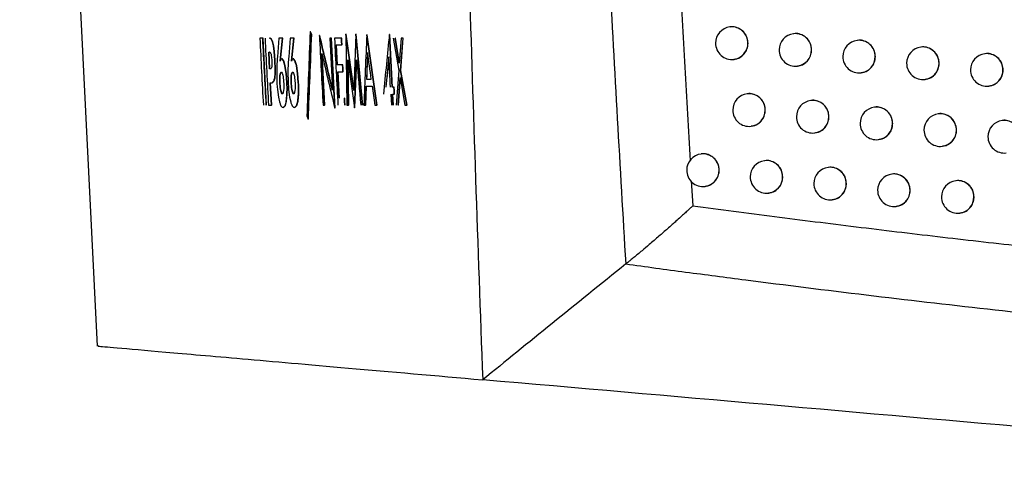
# Model space of a CAD drawing. Header units: millimetres. Extents: x 82 to 1337, y -230 to 1154.
# Tile 141 of 217: x 965 to 996, y 300 to 314. Entities that reach past the tile are written whole.
import ezdxf

# ---------------------------------------------------------------- set-up
doc = ezdxf.new("R2010")
doc.units = ezdxf.units.MM

msp = doc.modelspace()

# ---------------------------------------------------------------- linework, layer by layer
at = {"color": 7, "linetype": 'Continuous', "lineweight": 25}
for p, q in [((965.383, 352.606), (967.754, 304.442)), ((974.301, 314.088), (974.291, 314.088)), ((974.34, 314.009), (974.301, 314.088)), ((987.171, 314.238), (987.163, 314.237)), ((972.846, 313.894), (972.836, 313.894)), ((972.954, 311.842), (972.846, 313.894)), ((973.055, 313.894), (973.045, 313.894)), ((973.101, 313.867), (973.055, 313.894)), ((973.101, 313.867), (973.091, 313.867)), ((973.142, 313.784), (973.101, 313.867)), ((973.164, 313.657), (973.132, 313.784)), ((973.142, 313.784), (973.132, 313.784)), ((973.174, 313.657), (973.142, 313.784)), ((973.334, 313.894), (973.287, 313.317)), ((973.374, 313.202), (973.44, 313.894)), ((973.384, 313.202), (973.45, 313.894)), ((973.45, 313.894), (973.44, 313.894)), ((973.681, 313.894), (973.632, 313.317)), ((973.72, 313.202), (973.79, 313.894)), ((973.73, 313.202), (973.8, 313.894)), ((973.8, 313.894), (973.79, 313.894)), ((974.34, 314.009), (974.33, 314.009)), ((974.584, 313.981), (974.574, 313.981)), ((974.945, 313.894), (974.935, 313.894)), ((975.057, 311.751), (974.945, 313.894)), ((975.259, 313.894), (975.249, 313.894)), ((975.387, 314.013), (975.414, 311.842)), ((975.628, 312.289), (975.387, 314.013)), ((975.397, 314.013), (975.387, 314.013)), ((975.638, 312.289), (975.397, 314.013)), ((975.694, 314.013), (975.628, 312.289)), ((975.892, 311.842), (975.694, 314.013)), ((975.704, 314.013), (975.694, 314.013)), ((975.902, 311.842), (975.704, 314.013)), ((976.332, 311.842), (976.026, 313.993)), ((976.036, 313.993), (976.026, 313.993)), ((976.342, 311.842), (976.036, 313.993)), ((976.723, 314.009), (976.722, 314.009)), ((976.733, 314.009), (976.723, 314.009)), ((976.816, 312.387), (976.733, 314.009)), ((976.835, 313.894), (977.008, 312.906)), ((977.025, 313.123), (976.893, 313.894)), ((976.903, 313.894), (976.893, 313.894)), ((977.035, 313.123), (976.903, 313.894)), ((977.08, 313.894), (977.025, 313.123)), ((977.063, 312.906), (977.138, 313.894)), ((977.073, 312.906), (977.148, 313.894)), ((977.148, 313.894), (977.138, 313.894)), ((989.121, 314.033), (989.113, 314.032)), ((991.074, 313.827), (991.066, 313.826)), ((973.019, 313.467), (973.034, 313.467)), ((973.047, 312.953), (973.019, 313.467)), ((973.057, 312.953), (973.029, 313.467)), ((973.188, 313.487), (973.164, 313.657)), ((973.174, 313.657), (973.164, 313.657)), ((973.198, 313.487), (973.174, 313.657)), ((973.209, 313.222), (973.188, 313.487)), ((973.198, 313.487), (973.188, 313.487)), ((973.219, 313.222), (973.198, 313.487)), ((975.124, 313.072), (975.092, 313.685)), ((975.134, 313.072), (975.102, 313.685)), ((975.27, 313.685), (975.26, 313.685)), ((976.03, 312.637), (976.061, 313.459)), ((993.03, 313.623), (993.023, 313.622)), ((973.219, 313.222), (973.209, 313.222)), ((973.375, 313.194), (973.374, 313.202)), ((973.384, 313.202), (973.374, 313.202)), ((973.432, 313.258), (973.422, 313.258)), ((973.445, 313.254), (973.435, 313.254)), ((973.484, 313.198), (973.445, 313.254)), ((973.484, 313.198), (973.474, 313.198)), ((973.527, 313.048), (973.484, 313.198)), ((973.726, 313.202), (973.72, 313.202)), ((973.781, 313.258), (973.771, 313.258)), ((973.793, 313.254), (973.783, 313.254)), ((973.834, 313.198), (973.793, 313.254)), ((973.834, 313.198), (973.824, 313.198)), ((973.878, 313.048), (973.834, 313.198)), ((974.74, 311.842), (974.657, 313.424)), ((975.443, 313.23), (975.445, 313.23)), ((975.445, 313.23), (975.655, 311.759)), ((975.472, 311.842), (975.453, 313.23)), ((975.655, 311.759), (975.716, 313.23)), ((975.665, 311.759), (975.726, 313.23)), ((975.716, 313.23), (975.717, 313.23)), ((976.624, 312.387), (976.717, 313.317)), ((976.707, 313.317), (976.708, 313.317)), ((987.282, 313.244), (987.289, 313.245)), ((994.991, 313.418), (994.983, 313.417)), ((973.061, 312.953), (973.047, 312.953)), ((973.215, 312.818), (973.216, 313.02)), ((973.226, 313.02), (973.216, 313.02)), ((973.225, 312.818), (973.226, 313.02)), ((973.273, 313.119), (973.266, 312.902)), ((973.266, 312.902), (973.273, 312.502)), ((973.375, 312.803), (973.391, 312.846)), ((973.385, 312.803), (973.401, 312.846)), ((973.391, 312.846), (973.41, 312.854)), ((973.401, 312.846), (973.391, 312.846)), ((973.401, 312.846), (973.42, 312.854)), ((973.41, 312.854), (973.431, 312.822)), ((973.554, 312.807), (973.517, 313.048)), ((973.527, 313.048), (973.517, 313.048)), ((973.564, 312.807), (973.527, 313.048)), ((973.617, 313.119), (973.609, 312.902)), ((973.609, 312.902), (973.615, 312.502)), ((973.721, 312.803), (973.738, 312.846)), ((973.731, 312.803), (973.748, 312.846)), ((973.738, 312.846), (973.757, 312.854)), ((973.748, 312.846), (973.738, 312.846)), ((973.748, 312.846), (973.767, 312.854)), ((973.757, 312.854), (973.778, 312.822)), ((973.906, 312.807), (973.868, 313.048)), ((973.878, 313.048), (973.868, 313.048)), ((973.916, 312.807), (973.878, 313.048)), ((975.187, 312.055), (975.145, 312.862)), ((975.296, 313.072), (975.286, 313.072)), ((975.307, 312.862), (975.297, 312.862)), ((977.008, 312.906), (976.927, 311.842)), ((977.254, 311.842), (977.063, 312.906)), ((977.073, 312.906), (977.063, 312.906)), ((977.264, 311.842), (977.073, 312.906)), ((989.232, 313.039), (989.238, 313.04)), ((991.185, 312.834), (991.192, 312.834)), ((973.131, 312.522), (973.191, 312.585)), ((973.191, 312.585), (973.181, 312.585)), ((973.191, 312.585), (973.213, 312.68)), ((973.203, 312.68), (973.215, 312.818)), ((973.213, 312.68), (973.203, 312.68)), ((973.213, 312.68), (973.225, 312.818)), ((973.225, 312.818), (973.215, 312.818)), ((973.37, 312.633), (973.36, 312.633)), ((973.364, 312.728), (973.375, 312.803)), ((973.374, 312.728), (973.364, 312.728)), ((973.374, 312.728), (973.385, 312.803)), ((973.385, 312.803), (973.375, 312.803)), ((973.577, 312.538), (973.554, 312.807)), ((973.564, 312.807), (973.554, 312.807)), ((973.587, 312.538), (973.564, 312.807)), ((973.587, 312.538), (973.577, 312.538)), ((973.715, 312.633), (973.705, 312.633)), ((973.71, 312.728), (973.721, 312.803)), ((973.72, 312.728), (973.71, 312.728)), ((973.72, 312.728), (973.731, 312.803)), ((973.731, 312.803), (973.721, 312.803)), ((973.778, 312.822), (973.798, 312.763)), ((973.928, 312.538), (973.906, 312.807)), ((973.916, 312.807), (973.906, 312.807)), ((973.938, 312.538), (973.916, 312.807)), ((973.938, 312.538), (973.928, 312.538)), ((976.985, 311.842), (977.047, 312.688)), ((976.995, 311.842), (977.057, 312.688)), ((977.047, 312.688), (977.195, 311.842)), ((993.142, 312.629), (993.149, 312.63)), ((973.105, 311.842), (973.069, 312.522)), ((973.115, 311.842), (973.079, 312.522)), ((973.131, 312.522), (973.121, 312.522)), ((973.287, 312.324), (973.318, 312.087)), ((973.372, 312.522), (973.362, 312.522)), ((973.374, 312.486), (973.364, 312.486)), ((973.385, 312.376), (973.375, 312.376)), ((973.411, 312.217), (973.392, 312.281)), ((973.402, 312.281), (973.392, 312.281)), ((973.421, 312.217), (973.402, 312.281)), ((973.465, 312.225), (973.45, 312.186)), ((973.477, 312.296), (973.465, 312.225)), ((973.58, 312.166), (973.583, 312.383)), ((973.593, 312.383), (973.583, 312.383)), ((973.59, 312.166), (973.593, 312.383)), ((973.63, 312.324), (973.662, 312.087)), ((973.718, 312.522), (973.708, 312.522)), ((973.72, 312.486), (973.71, 312.486)), ((973.731, 312.376), (973.721, 312.376)), ((973.748, 312.281), (973.738, 312.281)), ((973.813, 312.225), (973.797, 312.186)), ((973.825, 312.296), (973.813, 312.225)), ((973.931, 312.162), (973.934, 312.383)), ((973.944, 312.383), (973.934, 312.383)), ((973.941, 312.162), (973.944, 312.383)), ((976, 311.842), (976.021, 312.427)), ((976.871, 312.387), (976.861, 312.387)), ((995.102, 312.425), (995.109, 312.425)), ((973.318, 312.087), (973.35, 311.937)), ((973.431, 312.182), (973.411, 312.217)), ((973.421, 312.217), (973.411, 312.217)), ((973.441, 312.182), (973.421, 312.217)), ((973.45, 312.186), (973.431, 312.182)), ((973.535, 311.826), (973.57, 311.96)), ((973.57, 311.96), (973.56, 311.96)), ((973.57, 311.96), (973.59, 312.166)), ((973.59, 312.166), (973.58, 312.166)), ((973.662, 312.087), (973.695, 311.937)), ((973.778, 312.182), (973.757, 312.217)), ((973.767, 312.217), (973.757, 312.217)), ((973.788, 312.182), (973.767, 312.217)), ((973.797, 312.186), (973.778, 312.182)), ((973.884, 311.826), (973.92, 311.96)), ((973.92, 311.96), (973.91, 311.96)), ((973.92, 311.96), (973.941, 312.162)), ((973.941, 312.162), (973.931, 312.162)), ((975.354, 312.055), (975.344, 312.055)), ((976.766, 312.174), (976.783, 311.842)), ((976.834, 311.842), (976.816, 312.174)), ((976.844, 311.842), (976.826, 312.174)), ((976.882, 312.174), (976.872, 312.174)), ((987.701, 312.187), (987.693, 312.186)), ((989.651, 311.981), (989.643, 311.98)), ((973.115, 311.842), (973.105, 311.842)), ((973.472, 311.763), (973.462, 311.763)), ((973.472, 311.763), (973.535, 311.826)), ((973.535, 311.826), (973.525, 311.826)), ((973.819, 311.763), (973.809, 311.763)), ((973.819, 311.763), (973.884, 311.826)), ((973.884, 311.826), (973.874, 311.826)), ((974.74, 311.842), (974.73, 311.842)), ((975.472, 311.842), (975.462, 311.842)), ((975.665, 311.759), (975.655, 311.759)), ((976, 311.842), (975.99, 311.842)), ((976.342, 311.842), (976.332, 311.842)), ((976.995, 311.842), (976.985, 311.842)), ((977.264, 311.842), (977.254, 311.842)), ((991.605, 311.776), (991.598, 311.775)), ((974.236, 311.414), (974.226, 311.414)), ((993.563, 311.571), (993.555, 311.571)), ((995.524, 311.367), (995.517, 311.366)), ((987.812, 311.193), (987.818, 311.193)), ((989.762, 310.987), (989.769, 310.988)), ((991.717, 310.782), (991.723, 310.783)), ((993.674, 310.578), (993.681, 310.579)), ((986.287, 310.342), (986.279, 310.341)), ((988.235, 310.136), (988.227, 310.135)), ((990.187, 309.931), (990.179, 309.93)), ((985.98, 309.514), (986.025, 308.751)), ((992.142, 309.726), (992.134, 309.725)), ((994.1, 309.521), (994.092, 309.521)), ((986.398, 309.348), (986.404, 309.349)), ((988.346, 309.142), (988.353, 309.143)), ((990.298, 308.937), (990.304, 308.938)), ((992.253, 308.732), (992.26, 308.733)), ((994.211, 308.528), (994.219, 308.528))]:
    msp.add_line(p, q, dxfattribs=at)
at = {"color": 7, "linetype": 'Continuous', "lineweight": 25, "flags": 128}
for points in [[(975.26, 313.685), (975.254, 313.802), (975.249, 313.894)], [(975.27, 313.685), (975.264, 313.802), (975.259, 313.894)], [(973.063, 313.459), (973.072, 313.448), (973.079, 313.439)], [(973.079, 313.439), (973.086, 313.422), (973.091, 313.408)], [(973.091, 313.408), (973.096, 313.379), (973.1, 313.356)], [(973.1, 313.356), (973.105, 313.314), (973.109, 313.281)], [(973.109, 313.281), (973.112, 313.239), (973.114, 313.206)], [(973.114, 313.206), (973.116, 313.14), (973.117, 313.087)], [(973.216, 313.02), (973.212, 313.133), (973.209, 313.222)], [(973.226, 313.02), (973.222, 313.133), (973.219, 313.222)], [(973.408, 313.254), (973.401, 313.247), (973.396, 313.242)], [(973.422, 313.258), (973.414, 313.255), (973.408, 313.254)], [(973.435, 313.254), (973.428, 313.256), (973.422, 313.258)], [(973.445, 313.254), (973.438, 313.256), (973.432, 313.258)], [(973.722, 313.194), (973.721, 313.199), (973.72, 313.202)], [(973.756, 313.254), (973.749, 313.247), (973.743, 313.242)], [(973.771, 313.258), (973.763, 313.255), (973.756, 313.254)], [(973.783, 313.254), (973.776, 313.256), (973.771, 313.258)], [(973.793, 313.254), (973.786, 313.256), (973.781, 313.258)], [(973.108, 312.996), (973.102, 312.981), (973.096, 312.969)], [(973.115, 313.036), (973.111, 313.014), (973.108, 312.996)], [(973.117, 313.087), (973.116, 313.059), (973.115, 313.036)], [(975.297, 312.862), (975.291, 312.979), (975.286, 313.072)], [(975.307, 312.862), (975.301, 312.979), (975.296, 313.072)], [(973.36, 312.633), (973.362, 312.686), (973.364, 312.728)], [(973.362, 312.522), (973.361, 312.584), (973.36, 312.633)], [(973.37, 312.633), (973.372, 312.686), (973.374, 312.728)], [(973.372, 312.522), (973.371, 312.584), (973.37, 312.633)], [(973.431, 312.822), (973.441, 312.789), (973.449, 312.763)], [(973.449, 312.763), (973.458, 312.712), (973.465, 312.672)], [(973.465, 312.672), (973.472, 312.612), (973.477, 312.565)], [(973.477, 312.565), (973.478, 312.541), (973.48, 312.522)], [(973.583, 312.383), (973.579, 312.47), (973.577, 312.538)], [(973.593, 312.383), (973.589, 312.47), (973.587, 312.538)], [(973.705, 312.633), (973.708, 312.686), (973.71, 312.728)], [(973.708, 312.522), (973.706, 312.584), (973.705, 312.633)], [(973.715, 312.633), (973.718, 312.686), (973.72, 312.728)], [(973.718, 312.522), (973.716, 312.584), (973.715, 312.633)], [(973.798, 312.763), (973.807, 312.712), (973.813, 312.672)], [(973.813, 312.672), (973.82, 312.612), (973.825, 312.565)], [(973.825, 312.565), (973.827, 312.541), (973.828, 312.522)], [(973.934, 312.383), (973.931, 312.47), (973.928, 312.538)], [(973.944, 312.383), (973.941, 312.47), (973.938, 312.538)], [(973.273, 312.502), (973.281, 312.402), (973.287, 312.324)], [(973.364, 312.486), (973.363, 312.506), (973.362, 312.522)], [(973.375, 312.376), (973.369, 312.438), (973.364, 312.486)], [(973.374, 312.486), (973.373, 312.506), (973.372, 312.522)], [(973.385, 312.376), (973.379, 312.438), (973.374, 312.486)], [(973.392, 312.281), (973.383, 312.334), (973.375, 312.376)], [(973.402, 312.281), (973.393, 312.334), (973.385, 312.376)], [(973.482, 312.403), (973.48, 312.343), (973.477, 312.296)], [(973.48, 312.522), (973.481, 312.455), (973.482, 312.403)], [(973.615, 312.502), (973.623, 312.402), (973.63, 312.324)], [(973.71, 312.486), (973.709, 312.506), (973.708, 312.522)], [(973.721, 312.376), (973.715, 312.438), (973.71, 312.486)], [(973.72, 312.486), (973.719, 312.506), (973.718, 312.522)], [(973.731, 312.376), (973.725, 312.438), (973.72, 312.486)], [(973.738, 312.281), (973.729, 312.334), (973.721, 312.376)], [(973.748, 312.281), (973.739, 312.334), (973.731, 312.376)], [(973.757, 312.217), (973.747, 312.253), (973.738, 312.281)], [(973.767, 312.217), (973.757, 312.253), (973.748, 312.281)], [(973.83, 312.403), (973.828, 312.343), (973.825, 312.296)], [(973.828, 312.522), (973.829, 312.455), (973.83, 312.403)], [(976.872, 312.174), (976.866, 312.293), (976.861, 312.387)], [(976.882, 312.174), (976.876, 312.293), (976.871, 312.387)], [(975.355, 311.842), (975.349, 311.961), (975.344, 312.055)], [(975.365, 311.842), (975.359, 311.961), (975.354, 312.055)]]:
    msp.add_lwpolyline(points, dxfattribs=at)
at = {"color": 7, "linetype": 'Continuous', "lineweight": 25}
for centre, start, end in [((987.223, 313.741), 96.8344, 180), ((987.223, 313.741), 180, 276.8344), ((989.172, 313.535), 96.8344, 180), ((991.125, 313.33), 96.8344, 180), ((989.172, 313.535), 180, 276.8344), ((993.082, 313.125), 96.8344, 180), ((991.125, 313.33), 180, 276.8344), ((995.042, 312.921), 96.8344, 180), ((993.082, 313.125), 180, 276.8344), ((995.042, 312.921), 180, 276.8344), ((987.752, 311.689), 96.8344, 180), ((989.703, 311.484), 96.8344, 180), ((987.752, 311.689), 180, 276.8344), ((991.657, 311.279), 96.8344, 180), ((989.703, 311.484), 180, 276.8344), ((993.615, 311.074), 96.8344, 180), ((995.576, 310.87), 96.8344, 180), ((991.657, 311.279), 180, 276.8344), ((993.615, 311.074), 180, 276.8344), ((995.576, 310.87), 180, 276.8344), ((986.338, 309.844), 96.8344, 180), ((988.286, 309.639), 96.8344, 180), ((986.338, 309.844), 180, 276.8344), ((990.238, 309.433), 96.8344, 180), ((988.286, 309.639), 180, 276.8344), ((992.193, 309.229), 96.8344, 180), ((994.152, 309.024), 96.8344, 180), ((990.238, 309.433), 180, 276.8344), ((992.193, 309.229), 180, 276.8344), ((994.152, 309.024), 180, 276.8344)]:
    msp.add_arc(centre, 0.5, start, end, dxfattribs=at)
at = {"color": 8, "linetype": 'Continuous', "lineweight": 25}
for centre, radius, start, end in [((987.219, 313.743), 0.498, 359.7837, 96.4942), ((989.169, 313.537), 0.498, 359.7837, 96.4942), ((987.221, 313.737), 0.496, 277.0815, 0.4598), ((991.122, 313.332), 0.498, 359.7837, 96.4942), ((989.17, 313.531), 0.496, 277.0815, 0.4598), ((993.079, 313.127), 0.498, 359.7837, 96.4942), ((991.124, 313.326), 0.496, 277.0815, 0.4598), ((995.039, 312.923), 0.498, 359.7837, 96.4942), ((993.08, 313.121), 0.496, 277.0815, 0.4598), ((995.041, 312.917), 0.496, 277.0815, 0.4598), ((987.749, 311.691), 0.498, 359.7837, 96.4942), ((989.7, 311.486), 0.498, 359.7837, 96.4942), ((987.75, 311.685), 0.496, 277.0815, 0.4598), ((991.654, 311.281), 0.498, 359.7837, 96.4942), ((989.701, 311.48), 0.496, 277.0815, 0.4598), ((993.612, 311.076), 0.498, 359.7837, 96.4942), ((995.573, 310.872), 0.498, 359.7837, 96.4942), ((991.655, 311.275), 0.496, 277.0815, 0.4598), ((993.613, 311.07), 0.496, 277.0815, 0.4598), ((986.335, 309.846), 0.498, 359.7837, 96.4942), ((988.283, 309.641), 0.498, 359.7837, 96.4942), ((986.336, 309.84), 0.496, 277.0815, 0.4598), ((990.235, 309.435), 0.498, 359.7837, 96.4942), ((988.285, 309.635), 0.496, 277.0815, 0.4598), ((992.19, 309.23), 0.498, 359.7837, 96.4942), ((994.149, 309.026), 0.498, 359.7837, 96.4942), ((990.236, 309.429), 0.496, 277.0815, 0.4598), ((992.192, 309.225), 0.496, 277.0815, 0.4598), ((994.15, 309.02), 0.496, 277.0815, 0.4598)]:
    msp.add_arc(centre, radius, start, end, dxfattribs=at)
at = {"color": 7, "linetype": 'Continuous', "lineweight": 25}
for points in [[(983.463, 315.88), (983.622, 312.909), (983.791, 309.939), (983.968, 306.969)], [(979.163, 315.752), (979.29, 311.639), (979.429, 307.527), (979.583, 303.414)], [(974.33, 314.009), (974.317, 314.035), (974.304, 314.062), (974.291, 314.088)], [(972.746, 313.894), (972.782, 313.21), (972.818, 312.526), (972.855, 311.842)], [(972.836, 313.894), (972.806, 313.894), (972.776, 313.894), (972.746, 313.894)], [(972.944, 311.842), (972.908, 312.526), (972.872, 313.21), (972.836, 313.894)], [(972.906, 313.894), (972.942, 313.21), (972.978, 312.526), (973.015, 311.842)], [(973.091, 313.867), (973.076, 313.876), (973.06, 313.885), (973.045, 313.894)], [(973.132, 313.784), (973.119, 313.811), (973.105, 313.839), (973.091, 313.867)], [(973.44, 313.894), (973.405, 313.894), (973.369, 313.894), (973.334, 313.894)], [(973.79, 313.894), (973.754, 313.894), (973.717, 313.894), (973.681, 313.894)], [(974.574, 313.981), (974.611, 313.268), (974.648, 312.555), (974.685, 311.842)], [(974.89, 313.894), (974.917, 313.364), (974.945, 312.834), (974.972, 312.304)], [(974.935, 313.894), (974.92, 313.894), (974.905, 313.894), (974.89, 313.894)], [(975.047, 311.751), (975.009, 312.465), (974.972, 313.18), (974.935, 313.894)], [(975.036, 313.894), (975.071, 313.21), (975.106, 312.526), (975.142, 311.842)], [(975.249, 313.894), (975.177, 313.894), (975.106, 313.894), (975.036, 313.894)], [(976.806, 312.387), (976.778, 312.928), (976.751, 313.468), (976.723, 314.009)], [(977.138, 313.894), (977.119, 313.894), (977.099, 313.894), (977.08, 313.894)], [(973.063, 313.459), (973.053, 313.462), (973.044, 313.464), (973.034, 313.467)], [(975.092, 313.685), (975.148, 313.685), (975.204, 313.685), (975.26, 313.685)], [(976.051, 313.459), (976.041, 313.185), (976.03, 312.911), (976.02, 312.637)], [(976.166, 312.637), (976.128, 312.911), (976.09, 313.185), (976.051, 313.459)], [(973.287, 313.317), (973.283, 313.251), (973.278, 313.185), (973.273, 313.119)], [(973.396, 313.242), (973.389, 313.226), (973.382, 313.21), (973.375, 313.194)], [(973.474, 313.198), (973.461, 313.217), (973.448, 313.235), (973.435, 313.254)], [(973.517, 313.048), (973.503, 313.098), (973.488, 313.148), (973.474, 313.198)], [(973.632, 313.317), (973.627, 313.251), (973.622, 313.185), (973.617, 313.119)], [(973.743, 313.242), (973.736, 313.226), (973.729, 313.21), (973.722, 313.194)], [(973.824, 313.198), (973.81, 313.217), (973.797, 313.235), (973.783, 313.254)], [(973.868, 313.048), (973.853, 313.098), (973.839, 313.148), (973.824, 313.198)], [(974.73, 311.842), (974.702, 312.369), (974.675, 312.896), (974.647, 313.424)], [(975.462, 311.842), (975.456, 312.304), (975.449, 312.767), (975.443, 313.23)], [(975.717, 313.23), (975.759, 312.767), (975.801, 312.304), (975.844, 311.842)], [(976.707, 313.317), (976.676, 313.007), (976.644, 312.697), (976.614, 312.387)], [(976.755, 312.387), (976.739, 312.697), (976.724, 313.007), (976.708, 313.317)], [(973.061, 312.953), (973.073, 312.958), (973.085, 312.964), (973.096, 312.969)], [(975.286, 313.072), (975.232, 313.072), (975.178, 313.072), (975.124, 313.072)], [(975.135, 312.862), (975.189, 312.862), (975.243, 312.862), (975.297, 312.862)], [(975.177, 312.055), (975.163, 312.324), (975.149, 312.593), (975.135, 312.862)], [(973.121, 312.522), (973.141, 312.543), (973.161, 312.564), (973.181, 312.585)], [(973.181, 312.585), (973.188, 312.617), (973.196, 312.648), (973.203, 312.68)], [(976.02, 312.637), (976.069, 312.637), (976.117, 312.637), (976.166, 312.637)], [(973.069, 312.522), (973.086, 312.522), (973.104, 312.522), (973.121, 312.522)], [(975.99, 311.842), (975.997, 312.037), (976.004, 312.232), (976.011, 312.427)], [(976.011, 312.427), (976.072, 312.427), (976.134, 312.427), (976.197, 312.427)], [(976.197, 312.427), (976.224, 312.232), (976.251, 312.037), (976.278, 311.842)], [(976.861, 312.387), (976.843, 312.387), (976.824, 312.387), (976.806, 312.387)], [(973.35, 311.937), (973.361, 311.908), (973.371, 311.879), (973.381, 311.85)], [(973.525, 311.826), (973.537, 311.871), (973.548, 311.915), (973.56, 311.96)], [(973.56, 311.96), (973.566, 312.029), (973.573, 312.097), (973.58, 312.166)], [(973.695, 311.937), (973.705, 311.908), (973.716, 311.879), (973.726, 311.85)], [(973.874, 311.826), (973.886, 311.871), (973.898, 311.915), (973.91, 311.96)], [(973.91, 311.96), (973.917, 312.027), (973.924, 312.095), (973.931, 312.162)], [(976.816, 312.174), (976.835, 312.174), (976.854, 312.174), (976.872, 312.174)], [(973.015, 311.842), (973.045, 311.842), (973.075, 311.842), (973.105, 311.842)], [(973.381, 311.85), (973.391, 311.832), (973.4, 311.815), (973.409, 311.798)], [(973.409, 311.798), (973.427, 311.786), (973.444, 311.774), (973.462, 311.763)], [(973.462, 311.763), (973.483, 311.784), (973.504, 311.805), (973.525, 311.826)], [(973.726, 311.85), (973.736, 311.832), (973.746, 311.815), (973.755, 311.798)], [(973.755, 311.798), (973.773, 311.786), (973.791, 311.774), (973.809, 311.763)], [(973.809, 311.763), (973.831, 311.784), (973.853, 311.805), (973.874, 311.826)], [(974.685, 311.842), (974.7, 311.842), (974.715, 311.842), (974.73, 311.842)], [(975.414, 311.842), (975.43, 311.842), (975.446, 311.842), (975.462, 311.842)], [(975.937, 311.842), (975.954, 311.842), (975.972, 311.842), (975.99, 311.842)], [(976.278, 311.842), (976.296, 311.842), (976.314, 311.842), (976.332, 311.842)], [(977.195, 311.842), (977.215, 311.842), (977.234, 311.842), (977.254, 311.842)], [(974.188, 311.498), (974.201, 311.47), (974.213, 311.442), (974.226, 311.414)], [(1014.837, 300.33), (1002.932, 301.372), (991.154, 302.402), (979.583, 303.414)]]:
    msp.add_open_spline(points, degree=3, dxfattribs=at)
for points, knots in [([(985.622, 315.913), (985.674, 314.942), (985.778, 313.015), (985.889, 311.089), (985.944, 310.132)], [0, 0, 0, 0, 0.503711, 1, 1, 1, 1]), ([(974.291, 314.088), (974.274, 313.657), (974.238, 312.794), (974.205, 311.93), (974.188, 311.498)], [0, 0, 0, 0, 0.4989984, 1, 1, 1, 1]), ([(987.719, 313.741), (987.714, 313.797), (987.703, 313.909), (987.618, 314.059), (987.494, 314.174), (987.34, 314.234), (987.225, 314.254), (987.172, 314.238), (987.171, 314.238)], [0, 0, 0, 0, 0.1991886, 0.3983696, 0.5977651, 0.7976021, 0.9978628, 1, 1, 1, 1]), ([(989.67, 313.536), (989.664, 313.592), (989.653, 313.704), (989.569, 313.853), (989.444, 313.969), (989.29, 314.029), (989.174, 314.048), (989.121, 314.032), (989.121, 314.032)], [0, 0, 0, 0, 0.199379, 0.398753, 0.598271, 0.798085, 0.998187, 1, 1, 1, 1]), ([(974.226, 311.414), (974.242, 311.848), (974.276, 312.713), (974.312, 313.577), (974.33, 314.009)], [0, 0, 0, 0, 0.501003, 1, 1, 1, 1]), ([(974.236, 311.414), (974.252, 311.847), (974.286, 312.712), (974.322, 313.577), (974.34, 314.009)], [0, 0, 0, 0, 0.500127, 1, 1, 1, 1]), ([(974.972, 312.304), (974.906, 312.583), (974.772, 313.142), (974.64, 313.701), (974.574, 313.981)], [0, 0, 0, 0, 0.499334, 1, 1, 1, 1]), ([(974.982, 312.304), (974.916, 312.584), (974.782, 313.143), (974.65, 313.702), (974.584, 313.981)], [0, 0, 0, 0, 0.500082, 1, 1, 1, 1]), ([(976.026, 313.993), (976.011, 313.635), (975.98, 312.918), (975.951, 312.201), (975.937, 311.842)], [0, 0, 0, 0, 0.499295, 1, 1, 1, 1]), ([(976.722, 314.009), (976.69, 313.704), (976.628, 313.092), (976.567, 312.48), (976.537, 312.174)], [0, 0, 0, 0, 0.4991601, 1, 1, 1, 1]), ([(987.288, 313.251), (987.325, 313.256), (987.417, 313.267), (987.546, 313.348), (987.656, 313.475), (987.712, 313.615), (987.717, 313.706), (987.719, 313.741)], [0, 0, 0, 0, 0.1579505, 0.3908327, 0.6233133, 0.8552616, 1, 1, 1, 1]), ([(991.624, 313.331), (991.618, 313.387), (991.607, 313.499), (991.522, 313.648), (991.397, 313.764), (991.243, 313.824), (991.127, 313.843), (991.074, 313.827), (991.074, 313.827)], [0, 0, 0, 0, 0.199533, 0.399062, 0.598679, 0.798477, 0.998453, 1, 1, 1, 1]), ([(989.237, 313.046), (989.275, 313.05), (989.367, 313.061), (989.497, 313.143), (989.606, 313.27), (989.662, 313.41), (989.668, 313.501), (989.67, 313.536)], [0, 0, 0, 0, 0.158132, 0.390756, 0.623104, 0.85509, 1, 1, 1, 1]), ([(993.582, 313.126), (993.576, 313.182), (993.565, 313.295), (993.48, 313.444), (993.354, 313.559), (993.199, 313.619), (993.084, 313.638), (993.031, 313.623), (993.03, 313.623)], [0, 0, 0, 0, 0.1996488, 0.3992961, 0.5989891, 0.7987762, 0.9986574, 1, 1, 1, 1]), ([(995.543, 312.922), (995.537, 312.978), (995.526, 313.09), (995.441, 313.24), (995.315, 313.355), (995.16, 313.415), (995.044, 313.434), (994.991, 313.418), (994.991, 313.418)], [0, 0, 0, 0, 0.199727, 0.399454, 0.599199, 0.798979, 0.998796, 1, 1, 1, 1]), ([(974.647, 313.424), (974.713, 313.144), (974.846, 312.587), (974.98, 312.029), (975.047, 311.751)], [0, 0, 0, 0, 0.500665, 1, 1, 1, 1]), ([(991.191, 312.84), (991.228, 312.845), (991.32, 312.856), (991.45, 312.938), (991.56, 313.065), (991.616, 313.204), (991.622, 313.295), (991.624, 313.331)], [0, 0, 0, 0, 0.158284, 0.390701, 0.622941, 0.854957, 1, 1, 1, 1]), ([(993.147, 312.636), (993.185, 312.64), (993.278, 312.652), (993.408, 312.733), (993.518, 312.86), (993.574, 313), (993.58, 313.091), (993.582, 313.126)], [0, 0, 0, 0, 0.158403, 0.390661, 0.622819, 0.854859, 1, 1, 1, 1]), ([(995.108, 312.431), (995.145, 312.436), (995.238, 312.448), (995.369, 312.529), (995.479, 312.656), (995.535, 312.796), (995.541, 312.887), (995.543, 312.922)], [0, 0, 0, 0, 0.158481, 0.39063, 0.622734, 0.854791, 1, 1, 1, 1]), ([(988.249, 311.689), (988.244, 311.746), (988.233, 311.858), (988.148, 312.007), (988.024, 312.122), (987.87, 312.183), (987.755, 312.202), (987.701, 312.186), (987.701, 312.186)], [0, 0, 0, 0, 0.19925, 0.398494, 0.597929, 0.797758, 0.997967, 1, 1, 1, 1]), ([(990.201, 311.484), (990.195, 311.54), (990.184, 311.653), (990.1, 311.802), (989.975, 311.917), (989.82, 311.977), (989.705, 311.997), (989.652, 311.981), (989.651, 311.981)], [0, 0, 0, 0, 0.199427, 0.398851, 0.598399, 0.798208, 0.99827, 1, 1, 1, 1]), ([(987.817, 311.2), (987.854, 311.204), (987.947, 311.215), (988.076, 311.296), (988.186, 311.424), (988.242, 311.563), (988.247, 311.654), (988.249, 311.689)], [0, 0, 0, 0, 0.158008, 0.390806, 0.623244, 0.855205, 1, 1, 1, 1]), ([(992.156, 311.279), (992.15, 311.335), (992.139, 311.448), (992.054, 311.597), (991.929, 311.712), (991.774, 311.772), (991.659, 311.792), (991.606, 311.776), (991.605, 311.776)], [0, 0, 0, 0, 0.199568, 0.399134, 0.598775, 0.798569, 0.998515, 1, 1, 1, 1]), ([(989.768, 310.994), (989.805, 310.999), (989.898, 311.01), (990.028, 311.091), (990.137, 311.218), (990.193, 311.358), (990.199, 311.449), (990.201, 311.484)], [0, 0, 0, 0, 0.158178, 0.390737, 0.623051, 0.855048, 1, 1, 1, 1]), ([(994.115, 311.075), (994.109, 311.131), (994.098, 311.243), (994.013, 311.393), (993.887, 311.508), (993.732, 311.568), (993.617, 311.587), (993.563, 311.571), (993.563, 311.571)], [0, 0, 0, 0, 0.199673, 0.399345, 0.599054, 0.798838, 0.9987, 1, 1, 1, 1]), ([(996.077, 310.871), (996.071, 310.927), (996.06, 311.039), (995.975, 311.189), (995.849, 311.304), (995.694, 311.364), (995.578, 311.383), (995.525, 311.367), (995.524, 311.367)], [0, 0, 0, 0, 0.1997409, 0.3994814, 0.5992348, 0.7990136, 0.9988188, 1, 1, 1, 1]), ([(991.722, 310.789), (991.76, 310.794), (991.852, 310.805), (991.982, 310.886), (992.092, 311.013), (992.148, 311.153), (992.154, 311.244), (992.156, 311.279)], [0, 0, 0, 0, 0.158319, 0.390688, 0.622902, 0.854926, 1, 1, 1, 1]), ([(993.68, 310.585), (993.718, 310.589), (993.81, 310.601), (993.941, 310.682), (994.051, 310.809), (994.107, 310.949), (994.112, 311.04), (994.115, 311.075)], [0, 0, 0, 0, 0.158426, 0.390651, 0.622793, 0.854838, 1, 1, 1, 1]), ([(986.403, 309.355), (986.44, 309.359), (986.532, 309.371), (986.662, 309.452), (986.772, 309.579), (986.826, 309.719), (986.84, 309.866), (986.816, 310.013), (986.734, 310.162), (986.609, 310.278), (986.456, 310.338), (986.341, 310.358), (986.288, 310.342), (986.287, 310.342)], [0, 0, 0, 0, 0.07302, 0.18078, 0.28833, 0.395601, 0.46251, 0.569529, 0.676543, 0.783689, 0.891105, 0.99878, 1, 1, 1, 1]), ([(988.784, 309.639), (988.778, 309.695), (988.767, 309.808), (988.683, 309.957), (988.558, 310.072), (988.404, 310.132), (988.289, 310.152), (988.236, 310.136), (988.235, 310.136)], [0, 0, 0, 0, 0.199308, 0.39861, 0.598081, 0.797904, 0.998065, 1, 1, 1, 1]), ([(990.736, 309.434), (990.731, 309.49), (990.72, 309.602), (990.635, 309.752), (990.51, 309.867), (990.355, 309.927), (990.24, 309.947), (990.187, 309.931), (990.187, 309.931)], [0, 0, 0, 0, 0.199472, 0.39894, 0.598517, 0.798321, 0.998347, 1, 1, 1, 1]), ([(988.351, 309.149), (988.389, 309.154), (988.481, 309.165), (988.611, 309.246), (988.72, 309.373), (988.776, 309.513), (988.782, 309.604), (988.784, 309.639)], [0, 0, 0, 0, 0.158062, 0.390782, 0.62318, 0.855153, 1, 1, 1, 1]), ([(992.692, 309.229), (992.687, 309.285), (992.676, 309.398), (992.591, 309.547), (992.465, 309.662), (992.311, 309.722), (992.195, 309.742), (992.142, 309.726), (992.142, 309.726)], [0, 0, 0, 0, 0.1996008, 0.3991994, 0.5988608, 0.7986519, 0.9985718, 1, 1, 1, 1]), ([(994.652, 309.025), (994.646, 309.081), (994.635, 309.193), (994.55, 309.343), (994.424, 309.458), (994.269, 309.518), (994.154, 309.537), (994.101, 309.521), (994.1, 309.521)], [0, 0, 0, 0, 0.1996943, 0.3993875, 0.5991102, 0.7988929, 0.9987366, 1, 1, 1, 1]), ([(990.303, 308.944), (990.341, 308.948), (990.433, 308.96), (990.563, 309.041), (990.673, 309.168), (990.729, 309.308), (990.734, 309.399), (990.736, 309.434)], [0, 0, 0, 0, 0.158221, 0.39072, 0.623003, 0.855009, 1, 1, 1, 1]), ([(992.259, 308.739), (992.296, 308.744), (992.389, 308.755), (992.519, 308.836), (992.629, 308.963), (992.685, 309.103), (992.69, 309.194), (992.692, 309.229)], [0, 0, 0, 0, 0.158351, 0.390675, 0.622867, 0.854899, 1, 1, 1, 1]), ([(994.217, 308.535), (994.255, 308.539), (994.348, 308.551), (994.478, 308.632), (994.588, 308.759), (994.644, 308.899), (994.65, 308.99), (994.652, 309.025)], [0, 0, 0, 0, 0.158447, 0.390642, 0.622769, 0.854819, 1, 1, 1, 1]), ([(986.025, 308.751), (986.003, 308.73), (985.954, 308.683), (985.868, 308.604), (985.765, 308.51), (985.644, 308.399), (985.517, 308.285), (985.383, 308.166), (985.209, 308.012), (984.974, 307.807), (984.715, 307.582), (984.495, 307.397), (984.338, 307.264), (984.219, 307.166), (984.119, 307.086), (984.036, 307.02), (983.989, 306.984), (983.968, 306.969)], [0, 0, 0, 0, 0.03314, 0.07426, 0.123909, 0.182437, 0.24987, 0.306512, 0.374708, 0.499837, 0.644227, 0.749715, 0.817238, 0.874881, 0.924649, 0.966371, 1, 1, 1, 1]), ([(986.025, 308.751), (986.443, 308.696), (987.277, 308.585), (988.529, 308.423), (989.781, 308.264), (991.032, 308.109), (992.282, 307.957), (993.532, 307.81), (994.781, 307.666), (996.029, 307.525), (997.275, 307.388), (998.52, 307.255), (999.764, 307.125), (1001.006, 306.999), (1002.247, 306.877), (1003.485, 306.758), (1004.722, 306.643), (1005.957, 306.531), (1007.189, 306.423), (1008.419, 306.318), (1009.647, 306.217), (1010.872, 306.12), (1012.095, 306.026), (1012.91, 305.966), (1013.316, 305.937)], [0, 0, 0, 0, 0.046629, 0.093155, 0.139577, 0.185894, 0.232103, 0.278205, 0.324196, 0.370077, 0.415846, 0.4615, 0.50704, 0.552463, 0.597769, 0.642956, 0.688022, 0.732966, 0.777787, 0.822484, 0.867055, 0.911499, 0.955814, 1, 1, 1, 1]), ([(983.968, 306.968), (983.202, 306.348), (981.702, 305.132), (980.271, 303.973), (979.583, 303.414)], [0, 0, 0, 0, 0.502897, 1, 1, 1, 1]), ([(983.968, 306.969), (984.582, 306.884), (985.192, 306.802), (986.418, 306.639), (987.032, 306.559), (988.876, 306.321), (990.109, 306.168), (993.816, 305.722), (996.301, 305.443), (1001.293, 304.927), (1003.797, 304.689), (1007.566, 304.363), (1008.824, 304.259), (1010.715, 304.111), (1011.345, 304.063), (1012.607, 303.97), (1013.237, 303.925), (1013.87, 303.881)], [0, 0, 0, 0, 0.0625, 0.0625, 0.125, 0.125, 0.25, 0.25, 0.5, 0.5, 0.75, 0.75, 0.875, 0.875, 0.9375, 0.9375, 1, 1, 1, 1]), ([(967.805, 304.445), (967.79, 304.446), (967.745, 304.45), (968.341, 304.398), (969.707, 304.279), (972.092, 304.07), (975.283, 303.791), (978.149, 303.54), (979.583, 303.414)], [0, 0, 0, 0, 0.075138, 0.231496, 0.422789, 0.614082, 0.807041, 1, 1, 1, 1])]:
    msp.add_open_spline(points, degree=3, knots=knots, dxfattribs=at)

doc.saveas('drawing.dxf')
